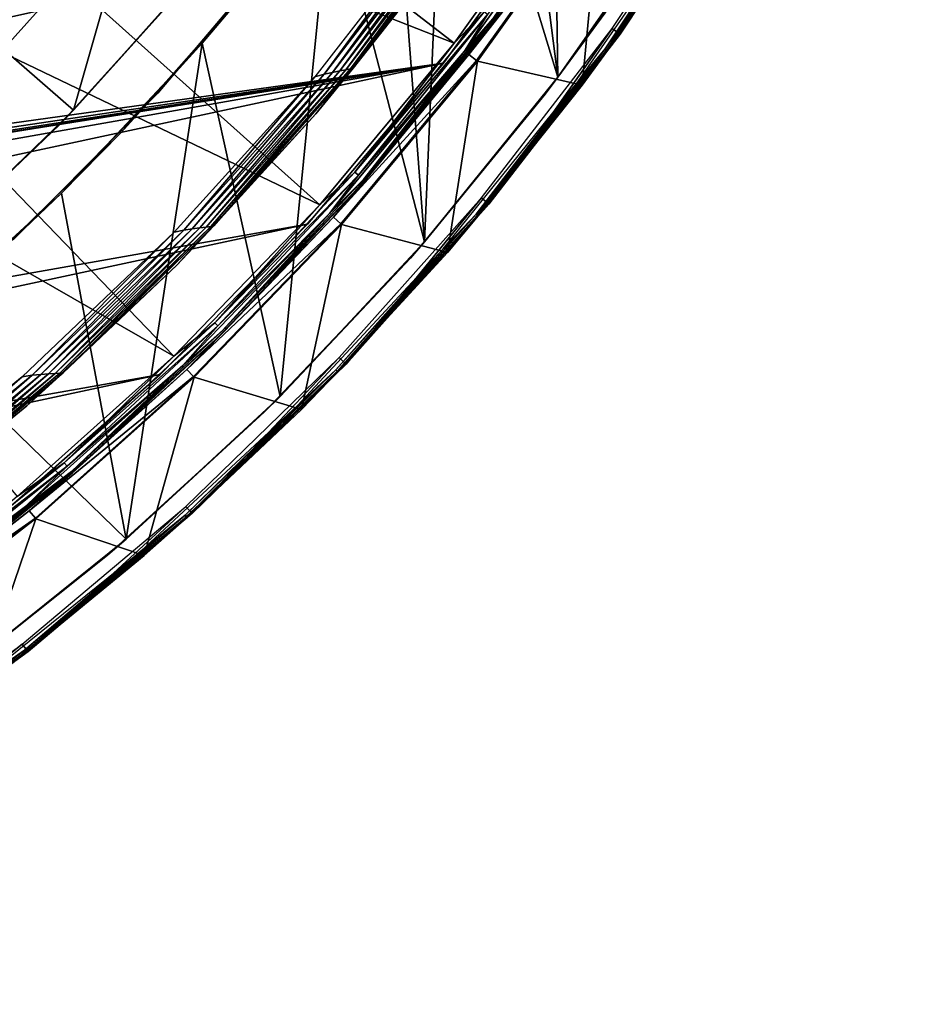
# Model space of a CAD drawing. Header units: millimetres. Extents: x -30.2 to 31.1, y -30.2 to 31.4.
# Tile 33 of 70: x 18.6 to 27.7, y -27.4 to -17.5. Entities that reach past the tile are written whole.
import ezdxf

# ---------------------------------------------------------------- set-up
doc = ezdxf.new("R2010")
doc.units = ezdxf.units.MM
doc.header["$LTSCALE"] = 81.481481
for name, color, linetype in [('10', 7, 'CONTINUOUS'), ('12', 7, 'CONTINUOUS'), ('15', 7, 'CONTINUOUS'), ('16', 7, 'CONTINUOUS'), ('19', 7, 'CONTINUOUS'), ('21', 7, 'CONTINUOUS'), ('23', 7, 'CONTINUOUS'), ('24', 7, 'CONTINUOUS'), ('26', 7, 'CONTINUOUS'), ('33', 7, 'CONTINUOUS'), ('34', 7, 'CONTINUOUS'), ('36', 7, 'CONTINUOUS'), ('37', 7, 'CONTINUOUS'), ('39', 7, 'CONTINUOUS'), ('41', 7, 'CONTINUOUS'), ('44', 7, 'CONTINUOUS'), ('59', 7, 'CONTINUOUS'), ('60', 7, 'CONTINUOUS')]:
    doc.layers.add(name, color=color, linetype=linetype)

msp = doc.modelspace()

# ---------------------------------------------------------------- linework, layer by layer
at = {"layer": '10', "color": 251, "linetype": 'Continuous', "true_color": 0x4c4c4c}
for points in [[(17.2739, -15.4775, 6.367), (22.9234, -17.7009, 6.0125), (18.3576, -14.1753, 6.367), (17.2739, -15.4775, 6.367)], [(22.9234, -17.7009, 6.0125), (24.1543, -15.9804, 6.0125), (18.3576, -14.1753, 6.367), (22.9234, -17.7009, 6.0125)], [(16.098, -16.6971, 6.367), (21.5702, -19.327, 6.0125), (17.2739, -15.4775, 6.367), (16.098, -16.6971, 6.367)], [(21.5702, -19.327, 6.0125), (22.9234, -17.7009, 6.0125), (17.2739, -15.4775, 6.367), (21.5702, -19.327, 6.0125)], [(14.8363, -17.8276, 6.367), (20.1019, -20.8499, 6.0125), (16.098, -16.6971, 6.367), (14.8363, -17.8276, 6.367)], [(20.1019, -20.8499, 6.0125), (21.5702, -19.327, 6.0125), (16.098, -16.6971, 6.367), (20.1019, -20.8499, 6.0125)], [(18.5263, -22.2617, 6.0125), (20.1019, -20.8499, 6.0125), (14.8363, -17.8276, 6.367), (18.5263, -22.2617, 6.0125)]]:
    msp.add_3dface(points, dxfattribs=at)
at = {"layer": '12', "color": 251, "linetype": 'Continuous', "true_color": 0x4c4c4c}
for points in [[(23.0709, -17.8148, 5.8165), (24.3915, -16.1372, 0.2035), (24.3098, -16.0832, 5.8165), (23.0709, -17.8148, 5.8165)], [(23.1485, -17.8747, 0.2035), (24.3915, -16.1372, 0.2035), (23.0709, -17.8148, 5.8165), (23.1485, -17.8747, 0.2035)], [(21.709, -19.4513, 5.8165), (23.1485, -17.8747, 0.2035), (23.0709, -17.8148, 5.8165), (21.709, -19.4513, 5.8165)], [(21.7819, -19.5167, 0.2035), (23.1485, -17.8747, 0.2035), (21.709, -19.4513, 5.8165), (21.7819, -19.5167, 0.2035)], [(20.2312, -20.9841, 5.8165), (21.7819, -19.5167, 0.2035), (21.709, -19.4513, 5.8165), (20.2312, -20.9841, 5.8165)], [(20.2992, -21.0546, 0.2035), (21.7819, -19.5167, 0.2035), (20.2312, -20.9841, 5.8165), (20.2992, -21.0546, 0.2035)], [(18.6455, -22.4049, 5.8165), (20.2992, -21.0546, 0.2035), (20.2312, -20.9841, 5.8165), (18.6455, -22.4049, 5.8165)], [(18.7082, -22.4802, 0.2035), (20.2992, -21.0546, 0.2035), (18.6455, -22.4049, 5.8165), (18.7082, -22.4802, 0.2035)], [(16.9603, -23.7062, 5.8165), (18.7082, -22.4802, 0.2035), (18.6455, -22.4049, 5.8165), (16.9603, -23.7062, 5.8165)], [(17.0173, -23.7858, 0.2035), (18.7082, -22.4802, 0.2035), (16.9603, -23.7062, 5.8165), (17.0173, -23.7858, 0.2035)]]:
    msp.add_3dface(points, dxfattribs=at)
at = {"layer": '15', "color": 251, "linetype": 'Continuous', "true_color": 0x4c4c4c}
for points in [[(24.1543, -15.9804, 6.0125), (22.9234, -17.7009, 6.0125), (23.2242, -17.3854, 6.0031), (24.1543, -15.9804, 6.0125)], [(24.2639, -16.0528, 5.9508), (23.26, -17.4122, 5.9821), (23.0274, -17.7812, 5.9508), (24.2639, -16.0528, 5.9508)], [(23.2242, -17.3854, 6.0031), (22.9234, -17.7009, 6.0125), (21.9247, -18.9979, 6.0031), (23.2242, -17.3854, 6.0031)], [(23.2242, -17.3854, 6.0031), (21.9247, -18.9979, 6.0031), (23.26, -17.4122, 5.9821), (23.2242, -17.3854, 6.0031)], [(23.26, -17.4122, 5.9821), (21.9247, -18.9979, 6.0031), (21.9586, -19.0272, 5.9821), (23.26, -17.4122, 5.9821)], [(23.26, -17.4122, 5.9821), (21.9586, -19.0272, 5.9821), (23.0274, -17.7812, 5.9508), (23.26, -17.4122, 5.9821)], [(22.9234, -17.7009, 6.0125), (21.5702, -19.327, 6.0125), (21.9247, -18.9979, 6.0031), (22.9234, -17.7009, 6.0125)], [(23.0274, -17.7812, 5.9508), (21.9586, -19.0272, 5.9821), (21.668, -19.4146, 5.9508), (23.0274, -17.7812, 5.9508)], [(21.9247, -18.9979, 6.0031), (21.5702, -19.327, 6.0125), (20.5136, -20.5136, 6.0031), (21.9247, -18.9979, 6.0031)], [(21.9247, -18.9979, 6.0031), (20.5136, -20.5136, 6.0031), (21.9586, -19.0272, 5.9821), (21.9247, -18.9979, 6.0031)], [(21.9586, -19.0272, 5.9821), (20.5136, -20.5136, 6.0031), (20.5452, -20.5452, 5.9821), (21.9586, -19.0272, 5.9821)], [(21.9586, -19.0272, 5.9821), (20.5452, -20.5452, 5.9821), (21.668, -19.4146, 5.9508), (21.9586, -19.0272, 5.9821)], [(21.5702, -19.327, 6.0125), (20.1019, -20.8499, 6.0125), (20.5136, -20.5136, 6.0031), (21.5702, -19.327, 6.0125)], [(21.668, -19.4146, 5.9508), (20.5452, -20.5452, 5.9821), (20.193, -20.9445, 5.9508), (21.668, -19.4146, 5.9508)], [(20.5136, -20.5136, 6.0031), (20.1019, -20.8499, 6.0125), (18.9979, -21.9247, 6.0031), (20.5136, -20.5136, 6.0031)], [(20.5136, -20.5136, 6.0031), (18.9979, -21.9247, 6.0031), (20.5452, -20.5452, 5.9821), (20.5136, -20.5136, 6.0031)], [(20.5452, -20.5452, 5.9821), (18.9979, -21.9247, 6.0031), (19.0272, -21.9586, 5.9821), (20.5452, -20.5452, 5.9821)], [(20.5452, -20.5452, 5.9821), (19.0272, -21.9586, 5.9821), (20.193, -20.9445, 5.9508), (20.5452, -20.5452, 5.9821)], [(20.1019, -20.8499, 6.0125), (18.5263, -22.2617, 6.0125), (18.9979, -21.9247, 6.0031), (20.1019, -20.8499, 6.0125)], [(20.193, -20.9445, 5.9508), (19.0272, -21.9586, 5.9821), (18.6103, -22.3626, 5.9508), (20.193, -20.9445, 5.9508)], [(18.9979, -21.9247, 6.0031), (18.5263, -22.2617, 6.0125), (17.3854, -23.2242, 6.0031), (18.9979, -21.9247, 6.0031)], [(18.9979, -21.9247, 6.0031), (17.3854, -23.2242, 6.0031), (19.0272, -21.9586, 5.9821), (18.9979, -21.9247, 6.0031)], [(19.0272, -21.9586, 5.9821), (17.3854, -23.2242, 6.0031), (17.4122, -23.26, 5.9821), (19.0272, -21.9586, 5.9821)], [(19.0272, -21.9586, 5.9821), (17.4122, -23.26, 5.9821), (18.6103, -22.3626, 5.9508), (19.0272, -21.9586, 5.9821)], [(18.6103, -22.3626, 5.9508), (17.4122, -23.26, 5.9821), (16.9283, -23.6614, 5.9508), (18.6103, -22.3626, 5.9508)]]:
    msp.add_3dface(points, dxfattribs=at)
at = {"layer": '16', "color": 251, "linetype": 'Continuous', "true_color": 0x4c4c4c}
for points in [[(23.329, -17.4639, 5.8653), (24.5154, -15.7551, 5.8653), (23.314, -17.4526, 5.9111), (23.329, -17.4639, 5.8653)], [(23.329, -17.4639, 5.8653), (24.3098, -16.0832, 5.8165), (24.5154, -15.7551, 5.8653), (23.329, -17.4639, 5.8653)], [(24.2639, -16.0528, 5.9508), (23.0274, -17.7812, 5.9508), (23.314, -17.4526, 5.9111), (24.2639, -16.0528, 5.9508)], [(23.0709, -17.8148, 5.8165), (24.3098, -16.0832, 5.8165), (23.329, -17.4639, 5.8653), (23.0709, -17.8148, 5.8165)], [(23.314, -17.4526, 5.9111), (23.0274, -17.7812, 5.9508), (22.0095, -19.0714, 5.9111), (23.314, -17.4526, 5.9111)], [(23.329, -17.4639, 5.8653), (23.314, -17.4526, 5.9111), (22.0095, -19.0714, 5.9111), (23.329, -17.4639, 5.8653)], [(22.0237, -19.0836, 5.8653), (23.329, -17.4639, 5.8653), (22.0095, -19.0714, 5.9111), (22.0237, -19.0836, 5.8653)], [(22.0237, -19.0836, 5.8653), (23.0709, -17.8148, 5.8165), (23.329, -17.4639, 5.8653), (22.0237, -19.0836, 5.8653)], [(23.0274, -17.7812, 5.9508), (21.668, -19.4146, 5.9508), (22.0095, -19.0714, 5.9111), (23.0274, -17.7812, 5.9508)], [(21.709, -19.4513, 5.8165), (23.0709, -17.8148, 5.8165), (22.0237, -19.0836, 5.8653), (21.709, -19.4513, 5.8165)], [(22.0095, -19.0714, 5.9111), (21.668, -19.4146, 5.9508), (20.5929, -20.5929, 5.9111), (22.0095, -19.0714, 5.9111)], [(22.0237, -19.0836, 5.8653), (22.0095, -19.0714, 5.9111), (20.5929, -20.5929, 5.9111), (22.0237, -19.0836, 5.8653)], [(20.6062, -20.6062, 5.8653), (22.0237, -19.0836, 5.8653), (20.5929, -20.5929, 5.9111), (20.6062, -20.6062, 5.8653)], [(20.6062, -20.6062, 5.8653), (21.709, -19.4513, 5.8165), (22.0237, -19.0836, 5.8653), (20.6062, -20.6062, 5.8653)], [(21.668, -19.4146, 5.9508), (20.193, -20.9445, 5.9508), (20.5929, -20.5929, 5.9111), (21.668, -19.4146, 5.9508)], [(20.2312, -20.9841, 5.8165), (21.709, -19.4513, 5.8165), (20.6062, -20.6062, 5.8653), (20.2312, -20.9841, 5.8165)], [(20.5929, -20.5929, 5.9111), (20.193, -20.9445, 5.9508), (19.0714, -22.0095, 5.9111), (20.5929, -20.5929, 5.9111)], [(20.6062, -20.6062, 5.8653), (20.5929, -20.5929, 5.9111), (19.0714, -22.0095, 5.9111), (20.6062, -20.6062, 5.8653)], [(19.0836, -22.0237, 5.8653), (20.6062, -20.6062, 5.8653), (19.0714, -22.0095, 5.9111), (19.0836, -22.0237, 5.8653)], [(19.0836, -22.0237, 5.8653), (20.2312, -20.9841, 5.8165), (20.6062, -20.6062, 5.8653), (19.0836, -22.0237, 5.8653)], [(20.193, -20.9445, 5.9508), (18.6103, -22.3626, 5.9508), (19.0714, -22.0095, 5.9111), (20.193, -20.9445, 5.9508)], [(18.6455, -22.4049, 5.8165), (20.2312, -20.9841, 5.8165), (19.0836, -22.0237, 5.8653), (18.6455, -22.4049, 5.8165)], [(19.0714, -22.0095, 5.9111), (18.6103, -22.3626, 5.9508), (17.4526, -23.314, 5.9111), (19.0714, -22.0095, 5.9111)], [(19.0836, -22.0237, 5.8653), (19.0714, -22.0095, 5.9111), (17.4526, -23.314, 5.9111), (19.0836, -22.0237, 5.8653)], [(17.4639, -23.329, 5.8653), (19.0836, -22.0237, 5.8653), (17.4526, -23.314, 5.9111), (17.4639, -23.329, 5.8653)], [(17.4639, -23.329, 5.8653), (18.6455, -22.4049, 5.8165), (19.0836, -22.0237, 5.8653), (17.4639, -23.329, 5.8653)], [(18.6103, -22.3626, 5.9508), (16.9283, -23.6614, 5.9508), (17.4526, -23.314, 5.9111), (18.6103, -22.3626, 5.9508)], [(16.9603, -23.7062, 5.8165), (18.6455, -22.4049, 5.8165), (17.4639, -23.329, 5.8653), (16.9603, -23.7062, 5.8165)]]:
    msp.add_3dface(points, dxfattribs=at)
at = {"layer": '19', "color": 4, "linetype": 'Continuous'}
for points in [[(24.3998, -16.1428, -0.1933), (23.1564, -17.8808, -0.1933), (24.2109, -18.124, -29.7933), (24.3998, -16.1428, -0.1933)], [(25.4421, -16.3507, -29.7933), (24.3998, -16.1428, -0.1933), (24.2109, -18.124, -29.7933), (25.4421, -16.3507, -29.7933)], [(23.1564, -17.8808, -0.1933), (21.7894, -19.5234, -0.1933), (22.8562, -19.805, -29.7933), (23.1564, -17.8808, -0.1933)], [(24.2109, -18.124, -29.7933), (23.1564, -17.8808, -0.1933), (22.8562, -19.805, -29.7933), (24.2109, -18.124, -29.7933)], [(21.7894, -19.5234, -0.1933), (20.3061, -21.0618, -0.1933), (21.3851, -21.3851, -29.7933), (21.7894, -19.5234, -0.1933)], [(22.8562, -19.805, -29.7933), (21.7894, -19.5234, -0.1933), (21.3851, -21.3851, -29.7933), (22.8562, -19.805, -29.7933)], [(20.3061, -21.0618, -0.1933), (18.7146, -22.4879, -0.1933), (19.805, -22.8562, -29.7933), (20.3061, -21.0618, -0.1933)], [(21.3851, -21.3851, -29.7933), (20.3061, -21.0618, -0.1933), (19.805, -22.8562, -29.7933), (21.3851, -21.3851, -29.7933)], [(18.7146, -22.4879, -0.1933), (17.0231, -23.794, -0.1933), (18.124, -24.2109, -29.7933), (18.7146, -22.4879, -0.1933)], [(19.805, -22.8562, -29.7933), (18.7146, -22.4879, -0.1933), (18.124, -24.2109, -29.7933), (19.805, -22.8562, -29.7933)]]:
    msp.add_3dface(points, dxfattribs=at)
at = {"layer": '21', "color": 4, "linetype": 'Continuous'}
for points in [[(24.4419, -17.758, -29.9076), (25.3949, -16.3203, -29.939), (25.6211, -16.0098, -29.9076), (24.4419, -17.758, -29.9076)], [(24.4419, -17.758, -29.9076), (25.6211, -16.0098, -29.9076), (24.4565, -17.7687, -29.8719), (24.4419, -17.758, -29.9076)], [(24.4565, -17.7687, -29.8719), (25.6211, -16.0098, -29.9076), (25.6364, -16.0194, -29.8719), (24.4565, -17.7687, -29.8719)], [(24.465, -17.7749, -29.8332), (24.4565, -17.7687, -29.8719), (25.6364, -16.0194, -29.8719), (24.465, -17.7749, -29.8332)], [(25.6454, -16.025, -29.8332), (24.465, -17.7749, -29.8332), (25.6364, -16.0194, -29.8719), (25.6454, -16.025, -29.8332)], [(25.6454, -16.025, -29.8332), (25.4421, -16.3507, -29.7933), (24.465, -17.7749, -29.8332), (25.6454, -16.025, -29.8332)], [(24.1659, -18.0904, -29.939), (25.3949, -16.3203, -29.939), (24.4419, -17.758, -29.9076), (24.1659, -18.0904, -29.939)], [(25.4421, -16.3507, -29.7933), (24.2109, -18.124, -29.7933), (24.465, -17.7749, -29.8332), (25.4421, -16.3507, -29.7933)], [(23.1436, -19.4198, -29.9076), (24.1659, -18.0904, -29.939), (24.4419, -17.758, -29.9076), (23.1436, -19.4198, -29.9076)], [(23.1436, -19.4198, -29.9076), (24.4419, -17.758, -29.9076), (23.1574, -19.4314, -29.8719), (23.1436, -19.4198, -29.9076)], [(23.1574, -19.4314, -29.8719), (24.4419, -17.758, -29.9076), (24.4565, -17.7687, -29.8719), (23.1574, -19.4314, -29.8719)], [(23.1655, -19.4382, -29.8332), (23.1574, -19.4314, -29.8719), (24.4565, -17.7687, -29.8719), (23.1655, -19.4382, -29.8332)], [(24.465, -17.7749, -29.8332), (23.1655, -19.4382, -29.8332), (24.4565, -17.7687, -29.8719), (24.465, -17.7749, -29.8332)], [(24.465, -17.7749, -29.8332), (24.2109, -18.124, -29.7933), (23.1655, -19.4382, -29.8332), (24.465, -17.7749, -29.8332)], [(22.8138, -19.7683, -29.939), (24.1659, -18.0904, -29.939), (23.1436, -19.4198, -29.9076), (22.8138, -19.7683, -29.939)], [(24.2109, -18.124, -29.7933), (22.8562, -19.805, -29.7933), (23.1655, -19.4382, -29.8332), (24.2109, -18.124, -29.7933)], [(21.7325, -20.9869, -29.9076), (22.8138, -19.7683, -29.939), (23.1436, -19.4198, -29.9076), (21.7325, -20.9869, -29.9076)], [(21.7325, -20.9869, -29.9076), (23.1436, -19.4198, -29.9076), (21.7455, -20.9994, -29.8719), (21.7325, -20.9869, -29.9076)], [(21.7455, -20.9994, -29.8719), (23.1436, -19.4198, -29.9076), (23.1574, -19.4314, -29.8719), (21.7455, -20.9994, -29.8719)], [(21.7532, -21.0068, -29.8332), (21.7455, -20.9994, -29.8719), (23.1574, -19.4314, -29.8719), (21.7532, -21.0068, -29.8332)], [(23.1655, -19.4382, -29.8332), (21.7532, -21.0068, -29.8332), (23.1574, -19.4314, -29.8719), (23.1655, -19.4382, -29.8332)], [(23.1655, -19.4382, -29.8332), (22.8562, -19.805, -29.7933), (21.7532, -21.0068, -29.8332), (23.1655, -19.4382, -29.8332)], [(21.3454, -21.3454, -29.939), (22.8138, -19.7683, -29.939), (21.7325, -20.9869, -29.9076), (21.3454, -21.3454, -29.939)], [(22.8562, -19.805, -29.7933), (21.3851, -21.3851, -29.7933), (21.7532, -21.0068, -29.8332), (22.8562, -19.805, -29.7933)], [(20.2156, -22.4517, -29.9076), (21.3454, -21.3454, -29.939), (21.7325, -20.9869, -29.9076), (20.2156, -22.4517, -29.9076)], [(20.2156, -22.4517, -29.9076), (21.7325, -20.9869, -29.9076), (20.2277, -22.4652, -29.8719), (20.2156, -22.4517, -29.9076)], [(20.2277, -22.4652, -29.8719), (21.7325, -20.9869, -29.9076), (21.7455, -20.9994, -29.8719), (20.2277, -22.4652, -29.8719)], [(20.2348, -22.473, -29.8332), (20.2277, -22.4652, -29.8719), (21.7455, -20.9994, -29.8719), (20.2348, -22.473, -29.8332)], [(21.7532, -21.0068, -29.8332), (20.2348, -22.473, -29.8332), (21.7455, -20.9994, -29.8719), (21.7532, -21.0068, -29.8332)], [(21.7532, -21.0068, -29.8332), (21.3851, -21.3851, -29.7933), (20.2348, -22.473, -29.8332), (21.7532, -21.0068, -29.8332)], [(19.7683, -22.8138, -29.939), (21.3454, -21.3454, -29.939), (20.2156, -22.4517, -29.9076), (19.7683, -22.8138, -29.939)], [(21.3851, -21.3851, -29.7933), (19.805, -22.8562, -29.7933), (20.2348, -22.473, -29.8332), (21.3851, -21.3851, -29.7933)], [(18.6002, -23.8072, -29.9076), (19.7683, -22.8138, -29.939), (20.2156, -22.4517, -29.9076), (18.6002, -23.8072, -29.9076)], [(18.6002, -23.8072, -29.9076), (20.2156, -22.4517, -29.9076), (18.6114, -23.8215, -29.8719), (18.6002, -23.8072, -29.9076)], [(18.6114, -23.8215, -29.8719), (20.2156, -22.4517, -29.9076), (20.2277, -22.4652, -29.8719), (18.6114, -23.8215, -29.8719)], [(18.6179, -23.8298, -29.8332), (18.6114, -23.8215, -29.8719), (20.2277, -22.4652, -29.8719), (18.6179, -23.8298, -29.8332)], [(20.2348, -22.473, -29.8332), (18.6179, -23.8298, -29.8332), (20.2277, -22.4652, -29.8719), (20.2348, -22.473, -29.8332)], [(20.2348, -22.473, -29.8332), (19.805, -22.8562, -29.7933), (18.6179, -23.8298, -29.8332), (20.2348, -22.473, -29.8332)], [(18.0904, -24.1659, -29.939), (19.7683, -22.8138, -29.939), (18.6002, -23.8072, -29.9076), (18.0904, -24.1659, -29.939)], [(19.805, -22.8562, -29.7933), (18.124, -24.2109, -29.7933), (18.6179, -23.8298, -29.8332), (19.805, -22.8562, -29.7933)], [(16.8942, -25.0467, -29.9076), (18.0904, -24.1659, -29.939), (18.6002, -23.8072, -29.9076), (16.8942, -25.0467, -29.9076)], [(16.8942, -25.0467, -29.9076), (18.6002, -23.8072, -29.9076), (16.9043, -25.0617, -29.8719), (16.8942, -25.0467, -29.9076)], [(16.9043, -25.0617, -29.8719), (18.6002, -23.8072, -29.9076), (18.6114, -23.8215, -29.8719), (16.9043, -25.0617, -29.8719)], [(16.9102, -25.0705, -29.8332), (16.9043, -25.0617, -29.8719), (18.6114, -23.8215, -29.8719), (16.9102, -25.0705, -29.8332)], [(18.6179, -23.8298, -29.8332), (16.9102, -25.0705, -29.8332), (18.6114, -23.8215, -29.8719), (18.6179, -23.8298, -29.8332)], [(18.6179, -23.8298, -29.8332), (18.124, -24.2109, -29.7933), (16.9102, -25.0705, -29.8332), (18.6179, -23.8298, -29.8332)]]:
    msp.add_3dface(points, dxfattribs=at)
at = {"layer": '23', "color": 4, "linetype": 'Continuous'}
for points in [[(18.3894, -17.759, -2), (19.6799, -16.3178, -2), (19.0923, -18.3745, -30), (18.3894, -17.759, -2)], [(19.0923, -18.3745, -30), (19.6799, -16.3178, -2), (20.4429, -16.8591, -30), (19.0923, -18.3745, -30)], [(17.6297, -19.7821, -30), (18.3894, -17.759, -2), (19.0923, -18.3745, -30), (17.6297, -19.7821, -30)]]:
    msp.add_3dface(points, dxfattribs=at)
at = {"layer": '24', "color": 4, "linetype": 'Continuous'}
for points in [[(18.286, 17.8654, -2), (19.5956, 16.419, -2), (18.3894, -17.759, -2), (18.286, 17.8654, -2)], [(19.5956, 16.419, -2), (19.6799, -16.3178, -2), (18.3894, -17.759, -2), (19.5956, 16.419, -2)]]:
    msp.add_3dface(points, dxfattribs=at)
at = {"layer": '26', "color": 4, "linetype": 'Continuous'}
for points in [[(19.0923, -18.3745, -30), (20.4429, -16.8591, -30), (20.31, -17.0189, -32.8), (19.0923, -18.3745, -30)], [(18.9545, -18.5167, -32.8), (19.0923, -18.3745, -30), (20.31, -17.0189, -32.8), (18.9545, -18.5167, -32.8)], [(17.6297, -19.7821, -30), (19.0923, -18.3745, -30), (18.9545, -18.5167, -32.8), (17.6297, -19.7821, -30)], [(17.4855, -19.9097, -32.8), (17.6297, -19.7821, -30), (18.9545, -18.5167, -32.8), (17.4855, -19.9097, -32.8)]]:
    msp.add_3dface(points, dxfattribs=at)
at = {"layer": '33', "color": 251, "linetype": 'Continuous', "true_color": 0x4c4c4c}
for points in [[(24.5133, -17.5526, -35.7544), (25.703, -15.7592, -35.7544), (24.592, -17.6091, -30.2035), (24.5133, -17.5526, -35.7544)], [(24.592, -17.6091, -30.2035), (25.703, -15.7592, -35.7544), (25.7856, -15.8098, -30.2035), (24.592, -17.6091, -30.2035)], [(23.1986, -19.2567, -35.7544), (24.5133, -17.5526, -35.7544), (23.2732, -19.3186, -30.2035), (23.1986, -19.2567, -35.7544)], [(23.2732, -19.3186, -30.2035), (24.5133, -17.5526, -35.7544), (24.592, -17.6091, -30.2035), (23.2732, -19.3186, -30.2035)], [(21.7658, -20.8626, -35.7544), (23.1986, -19.2567, -35.7544), (21.8357, -20.9296, -30.2035), (21.7658, -20.8626, -35.7544)], [(21.8357, -20.9296, -30.2035), (23.1986, -19.2567, -35.7544), (23.2732, -19.3186, -30.2035), (21.8357, -20.9296, -30.2035)], [(20.222, -22.3622, -35.7544), (21.7658, -20.8626, -35.7544), (20.287, -22.434, -30.2035), (20.222, -22.3622, -35.7544)], [(20.287, -22.434, -30.2035), (21.7658, -20.8626, -35.7544), (21.8357, -20.9296, -30.2035), (20.287, -22.434, -30.2035)], [(18.5752, -23.7478, -35.7544), (20.222, -22.3622, -35.7544), (18.6349, -23.8241, -30.2035), (18.5752, -23.7478, -35.7544)], [(18.6349, -23.8241, -30.2035), (20.222, -22.3622, -35.7544), (20.287, -22.434, -30.2035), (18.6349, -23.8241, -30.2035)], [(16.8337, -25.0125, -35.7544), (18.5752, -23.7478, -35.7544), (16.8878, -25.0928, -30.2035), (16.8337, -25.0125, -35.7544)], [(16.8878, -25.0928, -30.2035), (18.5752, -23.7478, -35.7544), (18.6349, -23.8241, -30.2035), (16.8878, -25.0928, -30.2035)]]:
    msp.add_3dface(points, dxfattribs=at)
at = {"layer": '34', "color": 251, "linetype": 'Continuous', "true_color": 0x4c4c4c}
for points in [[(21.6157, -18.0106, -34.1939), (22.906, -16.3382, -34.1939), (22.8156, -16.37, -34.2), (21.6157, -18.0106, -34.1939)], [(22.906, -16.3382, -34.1939), (21.6157, -18.0106, -34.1939), (21.6976, -17.994, -34.1758), (22.906, -16.3382, -34.1939)], [(22.9851, -16.3173, -34.1758), (22.906, -16.3382, -34.1939), (21.6976, -17.994, -34.1758), (22.9851, -16.3173, -34.1758)], [(22.9851, -16.3173, -34.1758), (21.6976, -17.994, -34.1758), (21.7711, -17.9791, -34.1465), (22.9851, -16.3173, -34.1758)], [(23.0562, -16.2985, -34.1465), (22.9851, -16.3173, -34.1758), (21.7711, -17.9791, -34.1465), (23.0562, -16.2985, -34.1465)], [(23.0562, -16.2985, -34.1465), (21.7711, -17.9791, -34.1465), (21.8323, -17.9669, -34.1077), (23.0562, -16.2985, -34.1465)], [(23.1153, -16.2832, -34.1077), (23.0562, -16.2985, -34.1465), (21.8323, -17.9669, -34.1077), (23.1153, -16.2832, -34.1077)], [(23.1153, -16.2832, -34.1077), (21.8323, -17.9669, -34.1077), (21.8788, -17.9576, -34.0611), (23.1153, -16.2832, -34.1077)], [(23.1603, -16.2714, -34.0611), (23.1153, -16.2832, -34.1077), (21.8788, -17.9576, -34.0611), (23.1603, -16.2714, -34.0611)], [(23.1603, -16.2714, -34.0611), (21.8788, -17.9576, -34.0611), (21.908, -17.9519, -34.009), (23.1603, -16.2714, -34.0611)], [(23.1885, -16.2642, -34.009), (23.1603, -16.2714, -34.0611), (21.908, -17.9519, -34.009), (23.1885, -16.2642, -34.009)], [(23.1885, -16.2642, -34.009), (21.908, -17.9519, -34.009), (22.8178, -16.7922, -33.9544), (23.1885, -16.2642, -34.009)], [(21.5214, -18.0377, -34.2), (21.6157, -18.0106, -34.1939), (22.8156, -16.37, -34.2), (21.5214, -18.0377, -34.2)], [(22.8178, -16.7922, -33.9544), (21.908, -17.9519, -34.009), (21.5318, -18.4123, -33.9544), (22.8178, -16.7922, -33.9544)], [(20.2036, -19.5815, -34.1939), (21.6157, -18.0106, -34.1939), (21.5214, -18.0377, -34.2), (20.2036, -19.5815, -34.1939)], [(21.6157, -18.0106, -34.1939), (20.2036, -19.5815, -34.1939), (20.288, -19.5696, -34.1758), (21.6157, -18.0106, -34.1939)], [(21.6976, -17.994, -34.1758), (21.6157, -18.0106, -34.1939), (20.288, -19.5696, -34.1758), (21.6976, -17.994, -34.1758)], [(21.6976, -17.994, -34.1758), (20.288, -19.5696, -34.1758), (20.3638, -19.5587, -34.1465), (21.6976, -17.994, -34.1758)], [(21.7711, -17.9791, -34.1465), (21.6976, -17.994, -34.1758), (20.3638, -19.5587, -34.1465), (21.7711, -17.9791, -34.1465)], [(21.7711, -17.9791, -34.1465), (20.3638, -19.5587, -34.1465), (20.4269, -19.55, -34.1077), (21.7711, -17.9791, -34.1465)], [(21.8323, -17.9669, -34.1077), (21.7711, -17.9791, -34.1465), (20.4269, -19.55, -34.1077), (21.8323, -17.9669, -34.1077)], [(21.8323, -17.9669, -34.1077), (20.4269, -19.55, -34.1077), (20.4748, -19.5432, -34.0611), (21.8323, -17.9669, -34.1077)], [(21.8788, -17.9576, -34.0611), (21.8323, -17.9669, -34.1077), (20.4748, -19.5432, -34.0611), (21.8788, -17.9576, -34.0611)], [(21.8788, -17.9576, -34.0611), (20.4748, -19.5432, -34.0611), (20.5048, -19.5392, -34.009), (21.8788, -17.9576, -34.0611)], [(21.908, -17.9519, -34.009), (21.8788, -17.9576, -34.0611), (20.5048, -19.5392, -34.009), (21.908, -17.9519, -34.009)], [(21.908, -17.9519, -34.009), (20.5048, -19.5392, -34.009), (21.5318, -18.4123, -33.9544), (21.908, -17.9519, -34.009)], [(20.1056, -19.6034, -34.2), (20.2036, -19.5815, -34.1939), (21.5214, -18.0377, -34.2), (20.1056, -19.6034, -34.2)], [(21.5318, -18.4123, -33.9544), (20.5048, -19.5392, -34.009), (20.131, -19.9342, -33.9544), (21.5318, -18.4123, -33.9544)], [(18.5762, -21.0583, -34.2), (18.6776, -21.042, -34.1939), (20.1056, -19.6034, -34.2), (18.5762, -21.0583, -34.2)], [(18.6776, -21.042, -34.1939), (20.2036, -19.5815, -34.1939), (20.1056, -19.6034, -34.2), (18.6776, -21.042, -34.1939)], [(20.2036, -19.5815, -34.1939), (18.6776, -21.042, -34.1939), (18.7643, -21.035, -34.1758), (20.2036, -19.5815, -34.1939)], [(20.288, -19.5696, -34.1758), (20.2036, -19.5815, -34.1939), (18.7643, -21.035, -34.1758), (20.288, -19.5696, -34.1758)], [(20.288, -19.5696, -34.1758), (18.7643, -21.035, -34.1758), (18.8422, -21.0286, -34.1465), (20.288, -19.5696, -34.1758)], [(20.3638, -19.5587, -34.1465), (20.288, -19.5696, -34.1758), (18.8422, -21.0286, -34.1465), (20.3638, -19.5587, -34.1465)], [(20.3638, -19.5587, -34.1465), (18.8422, -21.0286, -34.1465), (18.907, -21.0235, -34.1077), (20.3638, -19.5587, -34.1465)], [(20.4269, -19.55, -34.1077), (20.3638, -19.5587, -34.1465), (18.907, -21.0235, -34.1077), (20.4269, -19.55, -34.1077)], [(20.4269, -19.55, -34.1077), (18.907, -21.0235, -34.1077), (18.9562, -21.0195, -34.0611), (20.4269, -19.55, -34.1077)], [(20.4748, -19.5432, -34.0611), (20.4269, -19.55, -34.1077), (18.9562, -21.0195, -34.0611), (20.4748, -19.5432, -34.0611)], [(20.4748, -19.5432, -34.0611), (18.9562, -21.0195, -34.0611), (18.987, -21.0172, -34.009), (20.4748, -19.5432, -34.0611)], [(20.5048, -19.5392, -34.009), (20.4748, -19.5432, -34.0611), (18.987, -21.0172, -34.009), (20.5048, -19.5392, -34.009)], [(20.5048, -19.5392, -34.009), (18.987, -21.0172, -34.009), (20.131, -19.9342, -33.9544), (20.5048, -19.5392, -34.009)], [(20.131, -19.9342, -33.9544), (18.987, -21.0172, -34.009), (18.6229, -21.3499, -33.9544), (20.131, -19.9342, -33.9544)], [(16.9418, -22.3942, -34.2), (17.0464, -22.384, -34.1939), (18.5762, -21.0583, -34.2), (16.9418, -22.3942, -34.2)], [(17.0464, -22.384, -34.1939), (18.6776, -21.042, -34.1939), (18.5762, -21.0583, -34.2), (17.0464, -22.384, -34.1939)], [(18.6776, -21.042, -34.1939), (17.0464, -22.384, -34.1939), (17.1351, -22.3821, -34.1758), (18.6776, -21.042, -34.1939)], [(18.7643, -21.035, -34.1758), (18.6776, -21.042, -34.1939), (17.1351, -22.3821, -34.1758), (18.7643, -21.035, -34.1758)], [(18.7643, -21.035, -34.1758), (17.1351, -22.3821, -34.1758), (17.2148, -22.3803, -34.1465), (18.7643, -21.035, -34.1758)], [(18.8422, -21.0286, -34.1465), (18.7643, -21.035, -34.1758), (17.2148, -22.3803, -34.1465), (18.8422, -21.0286, -34.1465)], [(18.8422, -21.0286, -34.1465), (17.2148, -22.3803, -34.1465), (17.2811, -22.3791, -34.1077), (18.8422, -21.0286, -34.1465)], [(18.907, -21.0235, -34.1077), (18.8422, -21.0286, -34.1465), (17.2811, -22.3791, -34.1077), (18.907, -21.0235, -34.1077)], [(18.907, -21.0235, -34.1077), (17.2811, -22.3791, -34.1077), (17.3314, -22.3781, -34.0611), (18.907, -21.0235, -34.1077)], [(18.9562, -21.0195, -34.0611), (18.907, -21.0235, -34.1077), (17.3314, -22.3781, -34.0611), (18.9562, -21.0195, -34.0611)], [(18.9562, -21.0195, -34.0611), (17.3314, -22.3781, -34.0611), (17.363, -22.3776, -34.009), (18.9562, -21.0195, -34.0611)], [(18.987, -21.0172, -34.009), (18.9562, -21.0195, -34.0611), (17.363, -22.3776, -34.009), (18.987, -21.0172, -34.009)], [(18.987, -21.0172, -34.009), (17.363, -22.3776, -34.009), (18.6229, -21.3499, -33.9544), (18.987, -21.0172, -34.009)], [(18.6229, -21.3499, -33.9544), (17.363, -22.3776, -34.009), (17.0155, -22.6517, -33.9544), (18.6229, -21.3499, -33.9544)]]:
    msp.add_3dface(points, dxfattribs=at)
at = {"layer": '36', "color": 251, "linetype": 'Continuous', "true_color": 0x4c4c4c}
for points in [[(19.9417, -18.2025, -34.2), (21.2765, -16.6225, -34.2), (19.9417, -18.2025, -36), (19.9417, -18.2025, -34.2)], [(19.9417, -18.2025, -36), (21.2765, -16.6225, -34.2), (21.2765, -16.6225, -36), (19.9417, -18.2025, -36)], [(18.4898, -19.6756, -34.2), (19.9417, -18.2025, -34.2), (18.4898, -19.6756, -36), (18.4898, -19.6756, -34.2)], [(18.4898, -19.6756, -36), (19.9417, -18.2025, -34.2), (19.9417, -18.2025, -36), (18.4898, -19.6756, -36)]]:
    msp.add_3dface(points, dxfattribs=at)
at = {"layer": '37', "color": 251, "linetype": 'Continuous', "true_color": 0x4c4c4c}
for points in [[(25.1808, -16.3072, -236), (24.4749, -17.3487, -36), (23.9666, -18.0435, -236), (25.1808, -16.3072, -236)], [(24.4749, -17.3487, -36), (23.8398, -18.2116, -36), (23.9666, -18.0435, -236), (24.4749, -17.3487, -36)], [(23.9666, -18.0435, -236), (23.8398, -18.2116, -36), (22.6241, -19.6995, -236), (23.9666, -18.0435, -236)], [(23.8398, -18.2116, -36), (22.4821, -19.8635, -36), (22.6241, -19.6995, -236), (23.8398, -18.2116, -36)], [(22.6241, -19.6995, -236), (22.4821, -19.8635, -36), (21.171, -21.2549, -236), (22.6241, -19.6995, -236)], [(22.4821, -19.8635, -36), (21.0122, -21.4124, -36), (21.171, -21.2549, -236), (22.4821, -19.8635, -36)], [(21.171, -21.2549, -236), (21.0122, -21.4124, -36), (19.6221, -22.6919, -236), (21.171, -21.2549, -236)], [(21.0122, -21.4124, -36), (19.4355, -22.8531, -36), (19.6221, -22.6919, -236), (21.0122, -21.4124, -36)], [(19.6221, -22.6919, -236), (19.4355, -22.8531, -36), (17.9586, -24.0261, -236), (19.6221, -22.6919, -236)], [(19.4355, -22.8531, -36), (17.7605, -24.1778, -36), (17.9586, -24.0261, -236), (19.4355, -22.8531, -36)]]:
    msp.add_3dface(points, dxfattribs=at)
at = {"layer": '39', "color": 251, "linetype": 'Continuous', "true_color": 0x4c4c4c}
for points in [[(21.6867, -16.0834, -236), (20.3869, -17.6996, -236), (20.8917, -17.1038, -36), (21.6867, -16.0834, -236)], [(20.8917, -17.1038, -36), (20.3869, -17.6996, -236), (19.5681, -18.6035, -36), (20.8917, -17.1038, -36)], [(20.3869, -17.6996, -236), (18.9716, -19.2099, -236), (19.5681, -18.6035, -36), (20.3869, -17.6996, -236)], [(19.5681, -18.6035, -36), (18.9716, -19.2099, -236), (18.1348, -20.0033, -36), (19.5681, -18.6035, -36)], [(18.9716, -19.2099, -236), (17.4603, -20.5942, -236), (18.1348, -20.0033, -36), (18.9716, -19.2099, -236)]]:
    msp.add_3dface(points, dxfattribs=at)
at = {"layer": '41', "color": 251, "linetype": 'Continuous', "true_color": 0x4c4c4c}
for points in [[(23.9666, -18.0435, -236), (23.3835, -13.493, -236), (23.8869, -12.5774, -236), (23.9666, -18.0435, -236)], [(25.1808, -16.3072, -236), (23.9666, -18.0435, -236), (23.8869, -12.5774, -236), (25.1808, -16.3072, -236)], [(23.9666, -18.0435, -236), (22.8495, -14.3823, -236), (23.3835, -13.493, -236), (23.9666, -18.0435, -236)], [(22.6241, -19.6995, -236), (22.2861, -15.2428, -236), (22.8495, -14.3823, -236), (22.6241, -19.6995, -236)], [(23.9666, -18.0435, -236), (22.6241, -19.6995, -236), (22.8495, -14.3823, -236), (23.9666, -18.0435, -236)], [(22.6241, -19.6995, -236), (21.6867, -16.0834, -236), (22.2861, -15.2428, -236), (22.6241, -19.6995, -236)], [(21.171, -21.2549, -236), (20.3869, -17.6996, -236), (21.6867, -16.0834, -236), (21.171, -21.2549, -236)], [(22.6241, -19.6995, -236), (21.171, -21.2549, -236), (21.6867, -16.0834, -236), (22.6241, -19.6995, -236)], [(19.6221, -22.6919, -236), (18.9716, -19.2099, -236), (20.3869, -17.6996, -236), (19.6221, -22.6919, -236)], [(21.171, -21.2549, -236), (19.6221, -22.6919, -236), (20.3869, -17.6996, -236), (21.171, -21.2549, -236)], [(19.6221, -22.6919, -236), (17.4603, -20.5942, -236), (18.9716, -19.2099, -236), (19.6221, -22.6919, -236)], [(19.6221, -22.6919, -236), (17.9586, -24.0261, -236), (17.4603, -20.5942, -236), (19.6221, -22.6919, -236)]]:
    msp.add_3dface(points, dxfattribs=at)
at = {"layer": '44', "linetype": 'Continuous'}
for points in [[(22.6298, -10.0227, -201), (23.3464, -8.2163, -201), (-16.5251, -18.4251, -201), (22.6298, -10.0227, -201)], [(-16.5251, -18.4251, -201), (23.3464, -8.2163, -201), (2.7276, -12.7106, -201), (-16.5251, -18.4251, -201)], [(-15.0286, -19.6648, -201), (22.6298, -10.0227, -201), (-16.5251, -18.4251, -201), (-15.0286, -19.6648, -201)], [(21.7737, -11.7673, -201), (22.6298, -10.0227, -201), (-15.0286, -19.6648, -201), (21.7737, -11.7673, -201)], [(21.7737, -11.7673, -201), (-15.0286, -19.6648, -201), (3.2301, -15.8817, -201), (21.7737, -11.7673, -201)], [(6.4273, -17.7976, -201), (20.7833, -13.4394, -201), (6.3312, -17.4631, -201), (6.4273, -17.7976, -201)], [(19.6648, -15.0286, -201), (20.7833, -13.4394, -201), (6.4273, -17.7976, -201), (19.6648, -15.0286, -201)], [(6.4769, -18.1421, -201), (19.6648, -15.0286, -201), (6.4273, -17.7976, -201), (6.4769, -18.1421, -201)], [(18.4251, -16.5251, -201), (19.6648, -15.0286, -201), (6.434, -18.8352, -201), (18.4251, -16.5251, -201)], [(6.434, -18.8352, -201), (19.6648, -15.0286, -201), (6.4792, -18.4901, -201), (6.434, -18.8352, -201)], [(6.4792, -18.4901, -201), (19.6648, -15.0286, -201), (6.4769, -18.1421, -201), (6.4792, -18.4901, -201)]]:
    msp.add_3dface(points, dxfattribs=at)
at = {"layer": '59', "linetype": 'Continuous'}
for points in [[(-23.0908, -17.5446, -238), (2.7276, -12.7106, -238), (27.7045, -8.571, -238), (-23.0908, -17.5446, -238)], [(-21.7486, -19.1833, -238), (-23.0908, -17.5446, -238), (27.7045, -8.571, -238), (-21.7486, -19.1833, -238)], [(27.0049, -10.5705, -238), (-21.7486, -19.1833, -238), (27.7045, -8.571, -238), (27.0049, -10.5705, -238)], [(-20.2902, -20.7197, -238), (-21.7486, -19.1833, -238), (27.0049, -10.5705, -238), (-20.2902, -20.7197, -238)], [(3.5704, -15.8087, -238), (-20.2902, -20.7197, -238), (27.0049, -10.5705, -238), (3.5704, -15.8087, -238)], [(6.4273, -17.7976, -238), (6.3312, -17.4631, -238), (25.178, -14.3898, -238), (6.4273, -17.7976, -238)], [(6.4769, -18.1421, -238), (6.4273, -17.7976, -238), (25.178, -14.3898, -238), (6.4769, -18.1421, -238)], [(6.4792, -18.4901, -238), (6.4769, -18.1421, -238), (25.178, -14.3898, -238), (6.4792, -18.4901, -238)], [(24.0605, -16.1892, -238), (6.4792, -18.4901, -238), (25.178, -14.3898, -238), (24.0605, -16.1892, -238)], [(5.5561, -20.3002, -238), (5.809, -20.061, -238), (24.0605, -16.1892, -238), (5.5561, -20.3002, -238)], [(22.8145, -17.9024, -238), (5.5561, -20.3002, -238), (24.0605, -16.1892, -238), (22.8145, -17.9024, -238)], [(5.809, -20.061, -238), (6.0268, -19.7896, -238), (24.0605, -16.1892, -238), (5.809, -20.061, -238)], [(6.0268, -19.7896, -238), (6.2058, -19.4911, -238), (24.0605, -16.1892, -238), (6.0268, -19.7896, -238)], [(6.2058, -19.4911, -238), (6.3423, -19.1709, -238), (24.0605, -16.1892, -238), (6.2058, -19.4911, -238)], [(6.3423, -19.1709, -238), (6.434, -18.8352, -238), (24.0605, -16.1892, -238), (6.3423, -19.1709, -238)], [(6.434, -18.8352, -238), (6.4792, -18.4901, -238), (24.0605, -16.1892, -238), (6.434, -18.8352, -238)], [(-15.2998, -24.6357, -238), (4.2977, -20.8566, -238), (22.8145, -17.9024, -238), (-15.2998, -24.6357, -238)], [(-13.4606, -25.6868, -238), (-15.2998, -24.6357, -238), (22.8145, -17.9024, -238), (-13.4606, -25.6868, -238)], [(21.4469, -19.52, -238), (-13.4606, -25.6868, -238), (22.8145, -17.9024, -238), (21.4469, -19.52, -238)], [(4.2977, -20.8566, -238), (4.638, -20.7836, -238), (22.8145, -17.9024, -238), (4.2977, -20.8566, -238)], [(4.638, -20.7836, -238), (4.9652, -20.6649, -238), (22.8145, -17.9024, -238), (4.638, -20.7836, -238)], [(4.9652, -20.6649, -238), (5.2731, -20.5027, -238), (22.8145, -17.9024, -238), (4.9652, -20.6649, -238)], [(5.2731, -20.5027, -238), (5.5561, -20.3002, -238), (22.8145, -17.9024, -238), (5.2731, -20.5027, -238)], [(-11.5497, -26.6008, -238), (-13.4606, -25.6868, -238), (21.4469, -19.52, -238), (-11.5497, -26.6008, -238)], [(19.9648, -21.0335, -238), (-11.5497, -26.6008, -238), (21.4469, -19.52, -238), (19.9648, -21.0335, -238)], [(-9.5771, -27.373, -238), (-11.5497, -26.6008, -238), (19.9648, -21.0335, -238), (-9.5771, -27.373, -238)], [(18.3763, -22.4346, -238), (-9.5771, -27.373, -238), (19.9648, -21.0335, -238), (18.3763, -22.4346, -238)]]:
    msp.add_3dface(points, dxfattribs=at)
at = {"layer": '60', "linetype": 'Continuous'}
for points in [[(22.8145, -17.9024, -238), (24.0605, -16.1892, -238), (22.8146, -17.9024, -236), (22.8145, -17.9024, -238)], [(22.8146, -17.9024, -236), (24.0605, -16.1892, -238), (24.0605, -16.1893, -236), (22.8146, -17.9024, -236)], [(21.4469, -19.52, -238), (22.8145, -17.9024, -238), (21.4469, -19.52, -236), (21.4469, -19.52, -238)], [(21.4469, -19.52, -236), (22.8145, -17.9024, -238), (22.8146, -17.9024, -236), (21.4469, -19.52, -236)], [(19.9648, -21.0335, -238), (21.4469, -19.52, -238), (19.9648, -21.0334, -236), (19.9648, -21.0335, -238)], [(19.9648, -21.0334, -236), (21.4469, -19.52, -238), (21.4469, -19.52, -236), (19.9648, -21.0334, -236)], [(18.3762, -22.4347, -236), (19.9648, -21.0335, -238), (19.9648, -21.0334, -236), (18.3762, -22.4347, -236)], [(18.3763, -22.4346, -238), (19.9648, -21.0335, -238), (18.3762, -22.4347, -236), (18.3763, -22.4346, -238)]]:
    msp.add_3dface(points, dxfattribs=at)

doc.saveas('drawing.dxf')
